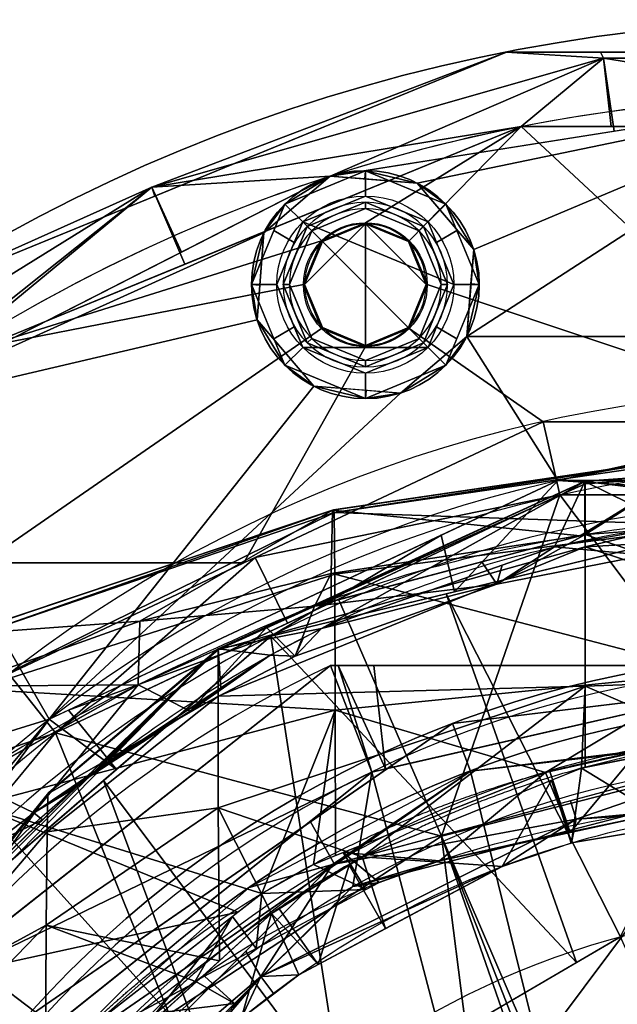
# Model space of a CAD drawing. Header units: millimetres. Extents: x -115 to 115, y -168 to 68.
# Tile 166 of 182: x -32 to -9, y 29 to 68. Entities that reach past the tile are written whole.
import ezdxf

# ---------------------------------------------------------------- set-up
doc = ezdxf.new("R2010")
doc.units = ezdxf.units.MM
doc.layers.add('100', color=7, linetype='Continuous', true_color=0xffffff)

msp = doc.modelspace()

# ---------------------------------------------------------------- linework, layer by layer
at = {"layer": '100', "color": 163, "linetype": 'Continuous'}
msp.add_line((-20.069, 42.5, 51.206), (-20.069, 42.5, 65.794), dxfattribs=at)
at = {"layer": '100', "color": 163, "linetype": 'Continuous', "extrusion": (0, 0, -1)}
for centre, radius in [((18.696, 57.539, -102), 4.5), ((18.696, 57.539, -97), 3.25), ((18.696, 57.539, -89), 3.25), ((18.696, 57.539, -97), 3), ((18.696, 57.539, -89), 3), ((18.696, 57.539, -81), 2.4), ((0, 0, 52), 43), ((0, 0, 63), 41), ((0, 0, 50), 40)]:
    msp.add_circle(centre, radius, dxfattribs=at)
at = {"layer": '100', "color": 163, "linetype": 'Continuous'}
for centre, radius in [((-18.696, 57.539, 97), 4.5), ((-18.696, 57.539, 103), 3.5), ((-18.696, 57.539, 81), 2.446), ((-18.696, 57.539, 81.046), 2.446), ((0, 0, -61), 43), ((0, 0, -50), 41)]:
    msp.add_circle(centre, radius, dxfattribs=at)
at = {"layer": '100', "color": 163, "linetype": 'Continuous', "extrusion": (0, 0, -1)}
for centre, radius, start, end in [((0, 0, -94), 68, 283.06797, 256.93203), ((0, 0, -81), 65, 283.06797, 256.93203), ((0, 0, -97), 51.024, 286.7388, 253.2612), ((0, 0, -80.215), 50.45, 286.0923, 253.9077), ((0, 0, -50), 38.845, 209.0115, 150.9893), ((0, 0, -100), 32.941, 283.1966, 256.8034)]:
    msp.add_arc(centre, radius, start, end, dxfattribs=at)
at = {"layer": '100', "color": 163, "linetype": 'Continuous'}
for centre, radius, start, end in [((0, 0, 84), 68, 283.06797, 256.93203), ((0, 0, 97), 65, 72, 108), ((0, 0, 97), 65, 108, 144.00001), ((0, 0, 81), 53.418, 285.9698, 254.0302), ((0, 0, 97.321), 49.087, 286.8231, 253.1769), ((0, 0, 65.794), 47, 115.2768, 244.7232), ((0, 0, 51.206), 47, 115.2768, 244.7232), ((0, 0, 50), 42.5, 90, 270), ((0, 0, 67), 42.5, 90, 270)]:
    msp.add_arc(centre, radius, start, end, dxfattribs=at)
for points, knots in [([(0.875, 48.447, 3.458), (-2.715, 48.515, 3.428), (-6.302, 48.259, 3.367), (-13.467, 47.122, 2.954), (-16.938, 46.24, 2.643), (-21.947, 44.395, 2.022), (-23.574, 43.662, 1.791), (-26.818, 42.158, 1.343), (-28.432, 41.38, 1.033), (-33.038, 38.923, -0.287), (-35.869, 37.089, -1.625), (-39.042, 34.863, -3.899), (-39.69, 34.457, -4.374), (-40.842, 33.594, -5.429), (-41.343, 33.12, -5.998), (-42.858, 31.722, -7.711), (-43.82, 30.777, -8.897), (-46.647, 27.9, -12.456), (-48.079, 25.637, -14.854), (-50.63, 20.923, -19.584), (-51.653, 18.383, -21.857), (-52.798, 13.914, -24.683), (-53.114, 12.351, -25.51), (-53.6, 9.09, -26.862), (-53.739, 7.361, -27.374), (-54.053, 2.058, -28.45), (-54.063, -1.643, -28.478), (-53.766, -6.916, -27.486), (-53.646, -8.64, -27.011), (-53.173, -11.984, -25.686), (-52.872, -13.563, -24.882), (-51.781, -18.057, -22.128), (-50.742, -20.683, -19.806), (-48.823, -24.268, -16.23), (-48.16, -25.443, -15.024), (-47.019, -27.107, -13.22), (-46.599, -27.629, -12.614), (-45.807, -28.719, -11.413), (-45.372, -29.244, -10.815), (-43.914, -30.652, -9.039), (-42.956, -31.591, -7.841), (-41.473, -33.023, -6.112), (-40.975, -33.503, -5.543), (-39.852, -34.392, -4.474), (-39.214, -34.801, -3.989), (-36.025, -36.998, -1.7), (-33.129, -38.88, -0.318), (-28.503, -41.339, 1.007), (-26.9, -42.117, 1.312), (-23.634, -43.64, 1.78), (-21.986, -44.378, 2.014), (-16.952, -46.236, 2.643), (-13.49, -47.112, 2.957), (-9.936, -47.681, 3.159)], [0, 0, 0, 0, 0.0625, 0.0625, 0.125, 0.125, 0.15625, 0.15625, 0.1875, 0.1875, 0.25, 0.25, 0.265625, 0.265625, 0.28125, 0.28125, 0.3125, 0.3125, 0.375, 0.375, 0.4375, 0.4375, 0.46875, 0.46875, 0.5, 0.5, 0.5625, 0.5625, 0.59375, 0.59375, 0.625, 0.625, 0.6875, 0.6875, 0.71875, 0.71875, 0.734375, 0.734375, 0.75, 0.75, 0.78125, 0.78125, 0.796875, 0.796875, 0.8125, 0.8125, 0.875, 0.875, 0.90625, 0.90625, 0.9375, 0.9375, 1, 1, 1, 1]), ([(-16.056, -45.781, -4.135), (-18.985, -44.746, -4.409), (-21.804, -43.37, -4.713), (-27.082, -40.118, -5.779), (-29.515, -38.31, -6.701), (-33.707, -34.498, -9.407), (-35.355, -32.578, -11.265), (-37.956, -28.88, -15.676), (-39.141, -26.935, -17.869), (-40.685, -23.91, -21.166), (-41.175, -22.899, -22.287), (-42.094, -20.65, -24.277), (-42.493, -19.47, -25.224), (-43.553, -15.721, -27.85), (-44.081, -12.967, -29.377), (-44.662, -8.519, -30.685), (-44.78, -6.953, -30.945), (-44.978, -3.835, -31.382), (-45.048, -2.259, -31.507), (-45.08, 0.894, -31.563), (-45.037, 2.477, -31.493), (-44.878, 5.598, -31.166), (-44.782, 7.136, -30.885), (-44.469, 10.192, -30.264), (-44.247, 11.684, -29.707), (-43.748, 14.512, -28.411), (-43.463, 15.857, -27.655), (-42.477, 19.728, -25.15), (-41.571, 22.073, -23.177), (-39.612, 26.079, -18.801), (-38.471, 28.055, -16.676), (-36.608, 30.816, -13.376), (-35.957, 31.736, -12.291), (-34.39, 33.654, -10.341), (-33.506, 34.6, -9.425), (-30.549, 37.456, -7.2), (-28.175, 39.334, -6.151), (-24.346, 41.825, -5.186), (-23.021, 42.621, -4.976), (-20.272, 44.069, -4.594), (-18.847, 44.715, -4.419), (-14.523, 46.404, -3.967), (-11.542, 47.219, -3.762), (-5.398, 48.27, -3.498), (-2.264, 48.49, -3.474), (0.83, 48.452, -3.443)], [0, 0, 0, 0, 0.0625, 0.0625, 0.125, 0.125, 0.1875, 0.1875, 0.25, 0.25, 0.28125, 0.28125, 0.3125, 0.3125, 0.375, 0.375, 0.40625, 0.40625, 0.4375, 0.4375, 0.46875, 0.46875, 0.5, 0.5, 0.53125, 0.53125, 0.5625, 0.5625, 0.625, 0.625, 0.6875, 0.6875, 0.71875, 0.71875, 0.75, 0.75, 0.8125, 0.8125, 0.84375, 0.84375, 0.875, 0.875, 0.9375, 0.9375, 1, 1, 1, 1]), ([(38.795, 1.315, 40.868), (38.795, -5.261, 40.868), (37.811, -10.395, 41.323), (35.697, -16.482, 42.323), (35.246, -17.681, 42.543), (34.049, -19.915, 43.058), (33.354, -20.985, 43.3), (31.161, -24.176, 43.83), (29.524, -26.242, 43.969), (25.98, -30.037, 43.924), (23.929, -31.699, 43.827), (19.583, -34.608, 43.719), (17.293, -35.84, 43.67), (12.469, -37.841, 43.574), (9.934, -38.602, 43.528), (4.838, -39.587, 43.461), (2.249, -39.82, 43.436), (-5.635, -39.775, 43.497), (-10.818, -38.799, 43.757), (-18.13, -36.022, 44.227), (-20.458, -34.888, 44.39), (-24.904, -32.211, 44.655), (-27.031, -30.63, 44.783), (-29.925, -28.006, 44.73), (-30.87, -27.115, 44.664), (-32.556, -25.147, 44.499), (-33.274, -24.047, 44.425), (-35.444, -20.763, 44.198), (-36.639, -18.44, 44.08), (-39.661, -11.265, 43.834), (-40.825, -6.046, 43.802), (-40.991, 1.735, 43.794), (-40.791, 4.37, 43.802), (-39.89, 9.523, 43.846), (-39.197, 12.028, 43.881), (-37.361, 16.904, 44.016), (-36.206, 19.286, 44.119), (-34.225, 22.653, 44.322), (-33.497, 23.73, 44.394), (-32.011, 25.863, 44.544), (-31.13, 26.836, 44.643), (-28.23, 29.584, 44.811), (-26.215, 31.296, 44.724), (-21.79, 34.18, 44.475), (-19.413, 35.423, 44.316), (-12.112, 38.464, 43.838), (-6.829, 39.599, 43.531), (3.681, 39.961, 43.402), (9.05, 39.1, 43.508), (16.412, 36.265, 43.65), (18.794, 35.057, 43.701), (23.273, 32.195, 43.809), (25.362, 30.591, 43.889), (29.06, 26.822, 43.982), (30.745, 24.709, 43.884), (33.019, 21.498, 43.396), (33.734, 20.413, 43.175), (35.017, 18.165, 42.654), (35.518, 16.954, 42.406), (36.859, 13.205, 41.775), (37.56, 10.633, 41.433), (38.291, 6.677, 41.093), (38.478, 5.351, 41.008), (38.73, 2.686, 40.896), (38.795, 1.315, 40.868), (38.795, -5.261, 40.868)], [-0.015625, -0.015625, 0, 0, 0.0625, 0.0625, 0.078125, 0.078125, 0.09375, 0.09375, 0.125, 0.125, 0.15625, 0.15625, 0.1875, 0.1875, 0.21875, 0.21875, 0.25, 0.25, 0.3125, 0.3125, 0.34375, 0.34375, 0.375, 0.375, 0.390625, 0.390625, 0.40625, 0.40625, 0.4375, 0.4375, 0.5, 0.5, 0.53125, 0.53125, 0.5625, 0.5625, 0.59375, 0.59375, 0.609375, 0.609375, 0.625, 0.625, 0.65625, 0.65625, 0.6875, 0.6875, 0.75, 0.75, 0.8125, 0.8125, 0.84375, 0.84375, 0.875, 0.875, 0.90625, 0.90625, 0.921875, 0.921875, 0.9375, 0.9375, 0.96875, 0.96875, 0.984375, 0.984375, 1, 1, 1.0625, 1.0625]), ([(-35.268, -17.64, -42.534), (-33.403, -21.121, -43.336), (-31.846, -23.235, -43.721), (-28.528, -27.38, -44.009), (-26.704, -29.363, -43.918), (-20.555, -34.342, -43.721), (-15.755, -36.859, -43.629), (-8.116, -39.039, -43.501), (-5.469, -39.504, -43.463), (-0.211, -39.89, -43.44), (2.428, -39.824, -43.464), (10.376, -38.916, -43.697), (15.479, -37.371, -44.059), (22.527, -33.735, -44.518), (24.754, -32.344, -44.66), (27.849, -29.893, -44.761), (28.838, -29.012, -44.764), (30.774, -27.184, -44.678), (31.695, -26.225, -44.586), (34.042, -23.086, -44.338), (35.374, -20.835, -44.202), (37.705, -16.107, -43.987), (38.657, -13.662, -43.919), (40.804, -6.148, -43.791), (41.274, -0.795, -43.781), (40.42, 6.977, -43.82), (39.877, 9.577, -43.844), (38.319, 14.588, -43.942), (37.316, 16.997, -44.019), (35.506, 20.481, -44.191), (34.863, 21.633, -44.256), (33.42, 23.832, -44.408), (32.711, 24.943, -44.476), (31.044, 26.94, -44.643), (30.093, 27.835, -44.718), (28.158, 29.599, -44.763), (27.156, 30.463, -44.744), (24.014, 32.846, -44.62), (21.771, 34.179, -44.47), (17.069, 36.483, -44.164), (14.606, 37.427, -43.997), (7.097, 39.555, -43.569), (1.773, 40.105, -43.424), (-8.563, 39.202, -43.486), (-13.711, 37.671, -43.592), (-20.603, 33.997, -43.743), (-22.822, 32.53, -43.791), (-26.853, 29.217, -43.924), (-28.6, 27.294, -44.006), (-31.856, 23.218, -43.717), (-33.405, 21.096, -43.331), (-35.216, 17.746, -42.558), (-35.671, 16.552, -42.335), (-36.517, 14.126, -41.935), (-36.898, 12.886, -41.752), (-38.564, 6.588, -40.955), (-39.088, 1.313, -40.737), (-38.384, -6.44, -41.05), (-37.912, -9.033, -41.267), (-36.927, -12.786, -41.738), (-36.552, -14.019, -41.918), (-35.709, -16.45, -42.317), (-35.268, -17.64, -42.534), (-33.403, -21.121, -43.336)], [-0.015625, -0.015625, 0, 0, 0.03125, 0.03125, 0.0625, 0.0625, 0.125, 0.125, 0.15625, 0.15625, 0.1875, 0.1875, 0.25, 0.25, 0.28125, 0.28125, 0.296875, 0.296875, 0.3125, 0.3125, 0.34375, 0.34375, 0.375, 0.375, 0.4375, 0.4375, 0.46875, 0.46875, 0.5, 0.5, 0.515625, 0.515625, 0.53125, 0.53125, 0.546875, 0.546875, 0.5625, 0.5625, 0.59375, 0.59375, 0.625, 0.625, 0.6875, 0.6875, 0.75, 0.75, 0.78125, 0.78125, 0.8125, 0.8125, 0.84375, 0.84375, 0.859375, 0.859375, 0.875, 0.875, 0.9375, 0.9375, 0.96875, 0.96875, 0.984375, 0.984375, 1, 1, 1.03125, 1.03125]), ([(32.357, -17.944, 47.231), (31.369, -19.727, 46.673), (30.414, -21.568, 46.351), (28.06, -25.002, 45.97), (26.659, -26.627, 45.9), (23.507, -29.388, 45.943), (21.803, -30.602, 45.999), (18.21, -32.793, 46.068), (16.325, -33.74, 46.099), (10.507, -36.079, 46.196), (6.335, -36.979, 46.283), (-1.989, -37.453, 46.301), (-6.226, -37.07, 46.115), (-14.358, -35.402, 45.61), (-18.392, -34.108, 45.386), (-23.929, -31.121, 45.305), (-25.691, -29.97, 45.311), (-28.818, -27.104, 45.314), (-30.062, -25.436, 45.306), (-33.297, -20.065, 45.351), (-34.997, -16.217, 45.471), (-37.403, -8.285, 45.584), (-38.072, -4.064, 45.6), (-38.056, 4.223, 45.599), (-37.392, 8.362, 45.584), (-34.934, 16.383, 45.469), (-33.228, 20.201, 45.349), (-29.947, 25.593, 45.305), (-28.679, 27.236, 45.313), (-25.591, 30.034, 45.31), (-23.802, 31.21, 45.306), (-18.276, 34.146, 45.389), (-14.225, 35.446, 45.615), (-6.086, 37.087, 46.122), (-1.91, 37.459, 46.304), (6.48, 36.961, 46.277), (10.573, 36.063, 46.196), (16.426, 33.693, 46.098), (18.287, 32.75, 46.067), (21.838, 30.577, 45.998), (23.545, 29.361, 45.941), (26.713, 26.573, 45.901), (28.062, 24.999, 45.971), (30.404, 21.583, 46.349), (31.372, 19.721, 46.674), (32.358, 17.944, 47.231)], [0, 0, 0, 0, 0.03125, 0.03125, 0.0625, 0.0625, 0.09375, 0.09375, 0.125, 0.125, 0.1875, 0.1875, 0.25, 0.25, 0.3125, 0.3125, 0.34375, 0.34375, 0.375, 0.375, 0.4375, 0.4375, 0.5, 0.5, 0.5625, 0.5625, 0.625, 0.625, 0.65625, 0.65625, 0.6875, 0.6875, 0.75, 0.75, 0.8125, 0.8125, 0.875, 0.875, 0.90625, 0.90625, 0.9375, 0.9375, 0.96875, 0.96875, 1, 1, 1, 1]), ([(-32.878, 16.972, -47), (-30.984, 20.64, -47.391), (-28.493, 24.039, -47.559), (-22.544, 29.693, -47.571), (-19.045, 32.036, -47.506), (-11.566, 35.421, -47.454), (-7.496, 36.495, -47.424), (0.671, 37.247, -47.401), (4.869, 36.937, -47.442), (12.841, 35.02, -47.673), (16.719, 33.39, -47.841), (23.646, 29.021, -48.112), (26.784, 26.197, -48.187), (31.758, 19.697, -47.932), (33.745, 15.992, -47.83), (36.399, 8.233, -47.741), (37.092, 4.085, -47.734), (37.09, -4.1, -47.734), (36.395, -8.25, -47.741), (33.742, -15.998, -47.83), (31.754, -19.704, -47.935), (26.784, -26.198, -48.189), (23.645, -29.022, -48.11), (16.704, -33.399, -47.841), (12.822, -35.027, -47.671), (4.845, -36.941, -47.442), (0.641, -37.247, -47.401), (-7.517, -36.49, -47.423), (-11.594, -35.411, -47.454), (-19.058, -32.028, -47.507), (-22.558, -29.682, -47.571), (-28.5, -24.03, -47.559), (-30.984, -20.64, -47.391), (-32.878, -16.973, -47)], [0, 0, 0, 0, 0.0625, 0.0625, 0.125, 0.125, 0.1875, 0.1875, 0.25, 0.25, 0.3125, 0.3125, 0.375, 0.375, 0.4375, 0.4375, 0.5, 0.5, 0.5625, 0.5625, 0.625, 0.625, 0.6875, 0.6875, 0.75, 0.75, 0.8125, 0.8125, 0.875, 0.875, 0.9375, 0.9375, 1, 1, 1, 1])]:
    msp.add_open_spline(points, degree=3, knots=knots, dxfattribs=at)
for points in [[(0, 42.5, 50), (-6.678, 42.5, 50), (-13.379, 42.5, 50.44), (-20.069, 42.5, 51.206)], [(-20.069, 42.5, 65.794), (-13.379, 42.5, 66.56), (-6.678, 42.5, 67), (0, 42.5, 67)]]:
    msp.add_open_spline(points, degree=3, dxfattribs=at)
for points in [[(-27.137, 61.391, 81.879), (-27.018, 61.035, 84), (-13.125, 66.721, 84)], [(-13.125, 66.721, 84), (-9.282, 66.476, 81.879), (-27.137, 61.391, 81.879)], [(-27.137, 61.391, 96.121), (-9.282, 66.476, 96.121), (-13.125, 66.721, 94)], [(-13.125, 66.721, 94), (-27.018, 61.035, 94), (-27.137, 61.391, 96.121)], [(-27.137, 61.391, 81.879), (-9.282, 66.476, 81.879), (-12.546, 63.778, 81)], [(-9.282, 66.476, 96.121), (-27.137, 61.391, 96.121), (-20.086, 61.819, 97)], [(-13.125, 66.721, 84), (-25.538, 61.641, 84), (-25.538, 61.641, 94), (-13.125, 66.721, 94)], [(-20.086, 61.819, 97), (-8.866, 63.596, 97), (-9.282, 66.476, 96.121)], [(-13.125, 66.721, 84), (-9.404, 66.721, 84), (-9.282, 66.476, 81.879)], [(-13.125, 66.721, 94), (0, 66.721, 94), (0, 66.721, 84), (-13.125, 66.721, 84)], [(-9.282, 66.476, 96.121), (-9.404, 66.721, 94), (-13.125, 66.721, 94)], [(-9.282, 66.476, 81.879), (-8.989, 63.778, 81), (-12.546, 63.778, 81)], [(-9.404, 66.721, 84), (9.404, 66.721, 84), (9.282, 66.476, 81.879), (-9.282, 66.476, 81.879)], [(-9.282, 66.476, 96.121), (9.282, 66.476, 96.121), (9.404, 66.721, 94), (-9.404, 66.721, 94)], [(-9.282, 66.476, 81.879), (9.282, 66.476, 81.879), (8.989, 63.778, 81), (-8.989, 63.778, 81)], [(9.282, 66.476, 96.121), (-9.282, 66.476, 96.121), (0, 65, 97)], [(-9.282, 66.476, 96.121), (-8.866, 63.596, 97), (0, 65, 97)], [(0, 65, 97), (-20.086, 61.819, 97), (-16.653, 61.548, 97)], [(-16.653, 61.548, 97), (-14.416, 58.929, 97), (0, 65, 97)], [(-14.686, 55.496, 97), (14.686, 55.496, 97), (14.416, 58.929, 97), (0, 65, 97)], [(0, 65, 97), (-14.416, 58.929, 97), (-14.686, 55.496, 97)], [(-33.821, 55.071, 81), (-12.546, 63.778, 81), (-18.696, 59.984, 81), (-20.425, 59.268, 81)], [(-12.546, 63.778, 81), (-25.826, 58.343, 81), (-27.137, 61.391, 81.879)], [(-16.966, 59.268, 81), (-18.696, 59.984, 81), (-12.546, 63.778, 81)], [(0, 52.128, 81), (-16.25, 57.539, 81), (-16.966, 59.268, 81), (-12.546, 63.778, 81)], [(-12.546, 63.778, 81), (0, 63.778, 81), (0, 52.128, 81)], [(-22.705, 59.582, 97), (-20.086, 61.819, 97), (-38.206, 52.586, 97)], [(-27.137, 61.391, 96.121), (-25.961, 58.825, 97), (-20.086, 61.819, 97)], [(-20.086, 61.819, 97), (-22.705, 59.582, 97), (-21.878, 60.721, 102)], [(-21.17, 60.014, 103), (-18.696, 61.039, 103), (-18.696, 62.039, 102), (-21.878, 60.721, 102)], [(-21.878, 60.721, 102), (-18.696, 62.039, 102), (-20.086, 61.819, 97)], [(-18.696, 62.039, 102), (-18.721, 61.711, 97), (-20.086, 61.819, 97)], [(-16.653, 61.548, 97), (-18.721, 61.711, 97), (-18.696, 62.039, 102)], [(-15.514, 60.721, 102), (-18.696, 62.039, 102), (-18.696, 61.039, 103), (-16.221, 60.014, 103)], [(-18.696, 62.039, 102), (-15.514, 60.721, 102), (-16.653, 61.548, 97)], [(-37.419, 56.779, 94), (-25.538, 61.641, 94), (-25.538, 61.641, 84), (-37.419, 56.779, 84)], [(-14.416, 58.929, 97), (-16.653, 61.548, 97), (-15.514, 60.721, 102)], [(-35.768, 54.274, 81), (-42.916, 51.609, 81.879), (-27.137, 61.391, 81.879)], [(-27.137, 61.391, 81.879), (-42.916, 51.609, 81.879), (-37.419, 56.779, 84)], [(-37.419, 56.779, 94), (-42.916, 51.609, 96.121), (-27.137, 61.391, 96.121)], [(-27.137, 61.391, 96.121), (-42.916, 51.609, 96.121), (-38.206, 52.586, 97)], [(-38.206, 52.586, 97), (-25.961, 58.825, 97), (-27.137, 61.391, 96.121)], [(-37.419, 56.779, 84), (-27.018, 61.035, 84), (-27.137, 61.391, 81.879)], [(-27.137, 61.391, 96.121), (-27.018, 61.035, 94), (-37.419, 56.779, 94)], [(-27.137, 61.391, 81.879), (-25.826, 58.343, 81), (-35.768, 54.274, 81)], [(-15.196, 57.539, 103), (-16.221, 60.014, 103), (-18.696, 61.039, 103), (-21.17, 60.014, 103)], [(-23.196, 57.539, 102), (-21.878, 60.721, 102), (-22.705, 59.582, 97)], [(-21.878, 60.721, 102), (-22.312, 59.673, 102), (-21.508, 59.198, 103), (-21.17, 60.014, 103)], [(-20.817, 59.66, 89), (-18.696, 60.539, 89), (-18.696, 60.789, 89), (-20.994, 59.837, 89)], [(-20.994, 59.837, 89), (-18.696, 60.789, 89), (-18.696, 60.789, 97), (-20.994, 59.837, 97)], [(-20.994, 59.837, 97), (-18.696, 60.789, 97), (-18.696, 60.539, 97), (-20.817, 59.66, 97)], [(-16.397, 59.837, 89), (-18.696, 60.789, 89), (-18.696, 60.539, 89), (-16.574, 59.66, 89)], [(-16.397, 59.837, 97), (-18.696, 60.789, 97), (-18.696, 60.789, 89), (-16.397, 59.837, 89)], [(-16.574, 59.66, 97), (-18.696, 60.539, 97), (-18.696, 60.789, 97), (-16.397, 59.837, 97)], [(-16.221, 60.014, 103), (-15.883, 59.198, 103), (-15.079, 59.673, 102), (-15.514, 60.721, 102)], [(-15.514, 60.721, 102), (-14.196, 57.539, 102), (-14.416, 58.929, 97)], [(-20.817, 59.66, 97), (-18.696, 60.539, 97), (-18.696, 60.539, 89), (-20.817, 59.66, 89)], [(-16.574, 59.66, 89), (-18.696, 60.539, 89), (-18.696, 60.539, 97), (-16.574, 59.66, 97)], [(-16.221, 55.064, 103), (-21.17, 60.014, 103), (-22.196, 57.539, 103), (-21.17, 55.064, 103)], [(-21.17, 60.014, 103), (-16.221, 55.064, 103), (-15.196, 57.539, 103)], [(-18.696, 59.939, 81), (-18.696, 55.139, 81), (-20.393, 55.842, 81), (-21.096, 57.539, 81)], [(-21.096, 57.539, 81), (-20.393, 59.236, 81), (-18.696, 59.939, 81)], [(-18.696, 59.984, 81.046), (-20.425, 59.268, 81.046), (-20.425, 59.268, 81), (-18.696, 59.984, 81)], [(-18.696, 59.939, 81), (-20.393, 59.236, 81), (-20.425, 59.268, 81.046), (-18.696, 59.984, 81.046)], [(-18.696, 59.984, 81), (-17.303, 59.408, 81), (-17.303, 59.408, 81.046), (-18.696, 59.984, 81.046)], [(-18.696, 59.984, 81.046), (-16.966, 59.268, 81.046), (-16.998, 59.236, 81), (-18.696, 59.939, 81)], [(-18.696, 59.939, 81), (-16.998, 59.236, 81), (-16.296, 57.539, 81)], [(-16.296, 57.539, 81), (-16.998, 55.842, 81), (-18.696, 55.139, 81), (-18.696, 59.939, 81)], [(-38.206, 52.586, 97), (-22.975, 56.148, 97), (-22.705, 59.582, 97)], [(-22.196, 57.539, 103), (-21.508, 59.198, 103), (-22.312, 59.673, 102), (-23.196, 57.539, 102)], [(-22.705, 59.582, 97), (-22.868, 57.513, 97), (-23.196, 57.539, 102)], [(-20.994, 59.837, 89), (-21.946, 57.539, 89), (-21.696, 57.539, 89), (-20.817, 59.66, 89)], [(-20.994, 59.837, 97), (-21.946, 57.539, 97), (-21.946, 57.539, 89), (-20.994, 59.837, 89)], [(-20.817, 59.66, 97), (-21.696, 57.539, 97), (-21.946, 57.539, 97), (-20.994, 59.837, 97)], [(-20.817, 59.66, 89), (-21.696, 57.539, 89), (-21.696, 57.539, 97), (-20.817, 59.66, 97)], [(-16.574, 59.66, 89), (-15.696, 57.539, 89), (-15.446, 57.539, 89), (-16.397, 59.837, 89)], [(-16.397, 59.837, 97), (-15.446, 57.539, 97), (-15.696, 57.539, 97), (-16.574, 59.66, 97)], [(-16.574, 59.66, 97), (-15.696, 57.539, 97), (-15.696, 57.539, 89), (-16.574, 59.66, 89)], [(-16.397, 59.837, 89), (-15.446, 57.539, 89), (-15.446, 57.539, 97), (-16.397, 59.837, 97)], [(-14.196, 57.539, 102), (-15.079, 59.673, 102), (-15.883, 59.198, 103), (-15.196, 57.539, 103)], [(-20.425, 59.268, 81), (-21.141, 57.539, 81), (-33.821, 55.071, 81)], [(-20.393, 59.236, 81), (-20.624, 58.677, 81), (-20.661, 58.698, 81.046), (-20.425, 59.268, 81.046)], [(-20.425, 59.268, 81.046), (-20.564, 58.931, 81.046), (-20.564, 58.931, 81), (-20.425, 59.268, 81)], [(-17.303, 59.408, 81.046), (-17.303, 59.408, 81), (-16.966, 59.268, 81)], [(-16.966, 59.268, 81), (-16.966, 59.268, 81.046), (-17.303, 59.408, 81.046)], [(-16.966, 59.268, 81.046), (-16.73, 58.698, 81.046), (-16.767, 58.677, 81), (-16.998, 59.236, 81)], [(-16.966, 59.268, 81), (-16.25, 57.539, 81), (-16.25, 57.539, 81.046), (-16.966, 59.268, 81.046)], [(-21.141, 57.539, 81), (-20.564, 58.931, 81), (-20.564, 58.931, 81.046), (-21.141, 57.539, 81.046)], [(-14.196, 57.539, 102), (-14.523, 57.565, 97), (-14.416, 58.929, 97)], [(-21.141, 57.539, 81.046), (-20.661, 58.698, 81.046), (-20.624, 58.677, 81), (-21.096, 57.539, 81)], [(-16.296, 57.539, 81), (-16.767, 58.677, 81), (-16.73, 58.698, 81.046), (-16.25, 57.539, 81.046)], [(-33.821, 46.55, 81), (-33.821, 55.071, 81), (-21.141, 57.539, 81), (-20.425, 55.81, 81)], [(-23.196, 57.539, 102), (-22.312, 55.405, 102), (-21.508, 55.879, 103), (-22.196, 57.539, 103)], [(-23.196, 57.539, 102), (-22.868, 57.513, 97), (-22.975, 56.148, 97)], [(-21.878, 54.357, 102), (-23.196, 57.539, 102), (-22.975, 56.148, 97)], [(-20.817, 55.418, 89), (-21.696, 57.539, 89), (-21.946, 57.539, 89), (-20.994, 55.241, 89)], [(-20.994, 55.241, 89), (-21.946, 57.539, 89), (-21.946, 57.539, 97), (-20.994, 55.241, 97)], [(-20.994, 55.241, 97), (-21.946, 57.539, 97), (-21.696, 57.539, 97), (-20.817, 55.418, 97)], [(-20.817, 55.418, 97), (-21.696, 57.539, 97), (-21.696, 57.539, 89), (-20.817, 55.418, 89)], [(-20.425, 55.81, 81), (-21.141, 57.539, 81), (-21.141, 57.539, 81.046), (-20.425, 55.81, 81.046)], [(-20.425, 55.81, 81.046), (-21.141, 57.539, 81.046), (-21.096, 57.539, 81), (-20.393, 55.842, 81)], [(-16.998, 55.842, 81), (-16.296, 57.539, 81), (-16.25, 57.539, 81.046), (-16.966, 55.81, 81.046)], [(0, 52.128, 81), (-11.669, 52.128, 81), (-16.966, 55.81, 81), (-16.25, 57.539, 81)], [(-16.25, 57.539, 81), (-16.827, 56.147, 81), (-16.827, 56.147, 81.046), (-16.25, 57.539, 81.046)], [(-16.397, 55.241, 89), (-15.446, 57.539, 89), (-15.696, 57.539, 89), (-16.574, 55.418, 89)], [(-15.446, 57.539, 97), (-16.397, 55.241, 97), (-16.574, 55.418, 97), (-15.696, 57.539, 97)], [(-16.574, 55.418, 89), (-15.696, 57.539, 89), (-15.696, 57.539, 97), (-16.574, 55.418, 97)], [(-16.397, 55.241, 97), (-15.446, 57.539, 97), (-15.446, 57.539, 89), (-16.397, 55.241, 89)], [(-15.196, 57.539, 103), (-15.883, 55.879, 103), (-15.079, 55.405, 102), (-14.196, 57.539, 102)], [(-14.196, 57.539, 102), (-15.514, 54.357, 102), (-14.686, 55.496, 97)], [(-14.686, 55.496, 97), (-14.523, 57.565, 97), (-14.196, 57.539, 102)], [(-31.186, 40.385, 97), (-20.738, 53.529, 97), (-22.975, 56.148, 97), (-38.206, 52.586, 97)], [(-22.975, 56.148, 97), (-20.738, 53.529, 97), (-21.878, 54.357, 102)], [(-16.966, 55.81, 81.046), (-16.827, 56.147, 81.046), (-16.827, 56.147, 81), (-16.966, 55.81, 81)], [(-20.425, 55.81, 81), (-18.696, 55.093, 81), (-23.504, 46.55, 81), (-33.821, 46.55, 81)], [(-18.696, 55.093, 81), (-16.966, 55.81, 81), (-11.669, 52.128, 81), (-23.504, 46.55, 81)], [(-21.17, 55.064, 103), (-21.508, 55.879, 103), (-22.312, 55.405, 102), (-21.878, 54.357, 102)], [(-20.393, 55.842, 81), (-18.696, 55.139, 81), (-18.696, 55.093, 81.046), (-20.425, 55.81, 81.046)], [(-20.425, 55.81, 81.046), (-20.088, 55.67, 81.046), (-20.088, 55.67, 81), (-20.425, 55.81, 81)], [(-18.696, 55.093, 81), (-20.088, 55.67, 81), (-20.088, 55.67, 81.046), (-18.696, 55.093, 81.046)], [(-16.966, 55.81, 81.046), (-18.696, 55.093, 81.046), (-18.696, 55.139, 81), (-16.998, 55.842, 81)], [(-18.696, 55.093, 81.046), (-16.966, 55.81, 81.046), (-16.966, 55.81, 81), (-18.696, 55.093, 81)], [(-15.514, 54.357, 102), (-15.079, 55.405, 102), (-15.883, 55.879, 103), (-16.221, 55.064, 103)], [(-14.686, 55.496, 97), (-17.305, 53.259, 97), (-31.186, 40.385, 97), (-11.095, 49.804, 97)], [(-20.994, 55.241, 89), (-18.696, 54.289, 89), (-18.696, 54.539, 89), (-20.817, 55.418, 89)], [(-20.817, 55.418, 97), (-18.696, 54.539, 97), (-18.696, 54.289, 97), (-20.994, 55.241, 97)], [(-20.994, 55.241, 97), (-18.696, 54.289, 97), (-18.696, 54.289, 89), (-20.994, 55.241, 89)], [(-20.817, 55.418, 89), (-18.696, 54.539, 89), (-18.696, 54.539, 97), (-20.817, 55.418, 97)], [(-16.574, 55.418, 89), (-18.696, 54.539, 89), (-18.696, 54.289, 89), (-16.397, 55.241, 89)], [(-16.397, 55.241, 97), (-18.696, 54.289, 97), (-18.696, 54.539, 97), (-16.574, 55.418, 97)], [(-16.574, 55.418, 97), (-18.696, 54.539, 97), (-18.696, 54.539, 89), (-16.574, 55.418, 89)], [(-16.397, 55.241, 89), (-18.696, 54.289, 89), (-18.696, 54.289, 97), (-16.397, 55.241, 97)], [(-17.305, 53.259, 97), (-14.686, 55.496, 97), (-15.514, 54.357, 102)], [(-11.095, 49.804, 97), (14.686, 55.496, 97), (-14.686, 55.496, 97)], [(17.305, 53.259, 97), (14.686, 55.496, 97), (-11.095, 49.804, 97), (11.095, 49.804, 97)], [(-21.878, 54.357, 102), (-18.696, 53.039, 102), (-18.696, 54.039, 103), (-21.17, 55.064, 103)], [(-21.17, 55.064, 103), (-18.696, 54.039, 103), (-16.221, 55.064, 103)], [(-16.221, 55.064, 103), (-18.696, 54.039, 103), (-18.696, 53.039, 102), (-15.514, 54.357, 102)], [(-18.696, 53.039, 102), (-21.878, 54.357, 102), (-20.738, 53.529, 97)], [(-15.514, 54.357, 102), (-18.696, 53.039, 102), (-17.305, 53.259, 97)], [(-31.186, 40.385, 97), (-17.305, 53.259, 97), (-20.738, 53.529, 97)], [(-20.738, 53.529, 97), (-18.67, 53.367, 97), (-18.696, 53.039, 102)], [(-18.696, 53.039, 102), (-18.67, 53.367, 97), (-17.305, 53.259, 97)], [(-38.206, 52.586, 97), (-46.301, 39.202, 97), (-44.501, 36.265, 97), (-31.186, 40.385, 97)], [(-23.046, 46.765, 81), (-11.669, 52.128, 81), (-11.013, 49.234, 80.215)], [(-11.669, 52.128, 81), (-8.114, 52.128, 81), (-7.663, 49.234, 80.215), (-11.013, 49.234, 80.215)], [(-4.988, 50.852, 19.273), (-4.981, 50.841, 10.824), (-20, 48.637, 11.134)], [(-20, 48.637, 11.134), (-19.961, 48.647, 19.24), (-4.988, 50.852, 19.273)], [(-20, 48.637, 11.134), (-4.981, 50.841, 10.824), (-10.214, 47.617, 3.135)], [(-4.988, 50.852, 19.273), (-19.961, 48.647, 19.24), (-19.93, 48.546, 27.39)], [(-19.93, 48.546, 27.39), (-4.994, 50.728, 27.76), (-4.988, 50.852, 19.273)], [(-4.999, 48.024, 35.779), (-4.994, 50.728, 27.76), (-19.93, 48.546, 27.39)], [(-4.981, 50.841, 10.824), (-10.016, 47.669, 3.153), (-10.214, 47.617, 3.135)], [(4.984, 50.852, -19.273), (-10.014, 49.776, -19.253), (-10.024, 49.768, -11.016)], [(-10.024, 49.768, -11.016), (4.977, 50.841, -10.824), (4.984, 50.852, -19.273)], [(0.83, 48.452, -3.443), (4.977, 50.841, -10.824), (-10.024, 49.768, -11.016)], [(-4.981, 50.841, 10.824), (-4.965, 48.03, 3.295), (-10.016, 47.669, 3.153)], [(-10.009, 49.68, -27.525), (-10.014, 49.776, -19.253), (4.984, 50.852, -19.273)], [(4.984, 50.852, -19.273), (4.99, 50.729, -27.76), (-10.009, 49.68, -27.525)], [(-10.007, 47.189, -35.392), (-10.009, 49.68, -27.525), (4.99, 50.729, -27.76)], [(4.99, 50.729, -27.76), (4.995, 48.024, -35.779), (-10.007, 47.189, -35.392)], [(-10.014, 49.776, -19.253), (-24.516, 43.153, -19.182), (-24.518, 43.154, -11.728)], [(-24.518, 43.154, -11.728), (-10.024, 49.768, -11.016), (-10.014, 49.776, -19.253)], [(-10.024, 49.768, -11.016), (-24.518, 43.154, -11.728), (-20.424, 43.963, -4.621)], [(-24.514, 43.121, -26.682), (-24.516, 43.153, -19.182), (-10.014, 49.776, -19.253)], [(-10.014, 49.776, -19.253), (-10.009, 49.68, -27.525), (-24.514, 43.121, -26.682)], [(-20.424, 43.963, -4.621), (-11.219, 47.19, -3.77), (-10.024, 49.768, -11.016)], [(-11.095, 49.804, 97), (-15.703, 47.643, 97), (-15.176, 45.416, 97.321)], [(-11.095, 49.804, 97), (-15.176, 45.416, 97.321), (0, 49.087, 97.321)], [(-11.219, 47.19, -3.77), (-10.027, 47.405, -3.716), (-10.024, 49.768, -11.016)], [(0, 49.087, 97.321), (0, 49.804, 97), (-11.095, 49.804, 97)], [(-10.024, 49.768, -11.016), (-10.027, 47.405, -3.716), (-6.516, 48.037, -3.557)], [(-10.024, 49.768, -11.016), (-6.516, 48.037, -3.557), (0.83, 48.452, -3.443)], [(-24.514, 43.121, -26.682), (-10.009, 49.68, -27.525), (-10.007, 47.189, -35.392)], [(-11.013, 49.234, 80.215), (-21.767, 44.169, 80.215), (-23.046, 46.765, 81)], [(-15.688, 35.765, 74.637), (-19.755, 45.117, 80.215), (-11.013, 49.234, 80.215)], [(-11.013, 49.234, 80.215), (-3.225, 38.921, 74.637), (-15.688, 35.765, 74.637)], [(0, 49.087, 97.321), (-15.507, 45.336, 97.321), (-8.617, 31.794, 100)], [(-11.013, 49.234, 80.215), (-4.166, 49.234, 80.215), (-3.225, 38.921, 74.637)], [(-20, 48.637, 11.134), (-34.582, 43.743, 10.582), (-34.381, 43.816, 18.238)], [(-27.606, 44.252, 4.058), (-34.582, 43.743, 10.582), (-20, 48.637, 11.134)], [(-19.961, 48.647, 19.24), (-34.381, 43.816, 18.238), (-34.226, 43.652, 25.855)], [(-34.381, 43.816, 18.238), (-19.961, 48.647, 19.24), (-20, 48.637, 11.134)], [(-34.226, 43.652, 25.855), (-19.93, 48.546, 27.39), (-19.961, 48.647, 19.24)], [(-20, 48.637, 11.134), (-20.044, 46.139, 3.577), (-27.606, 44.252, 4.058)], [(-10.214, 47.617, 3.135), (-20.044, 46.139, 3.577), (-20, 48.637, 11.134)], [(-19.93, 48.546, 27.39), (-34.226, 43.652, 25.855), (-34.115, 41.571, 33.119)], [(-34.115, 41.571, 33.119), (-19.906, 46.111, 35.156), (-19.93, 48.546, 27.39)], [(-19.93, 48.546, 27.39), (-19.906, 46.111, 35.156), (-4.999, 48.024, 35.779)], [(-5.003, 42.225, 41.975), (-4.999, 48.024, 35.779), (-19.906, 46.111, 35.156)], [(-7.647, 46.854, -0.148), (-7.571, 47.847, -3.605), (-11.219, 47.19, -3.77)], [(-10.007, 47.189, -35.392), (4.995, 48.024, -35.779), (4.999, 42.226, -41.975)], [(-15.703, 47.643, 97), (-30.429, 40.74, 97), (-22.435, 43.66, 97.321)], [(-22.435, 43.66, 97.321), (-15.176, 45.416, 97.321), (-15.703, 47.643, 97)], [(-20.048, 45.024, 2.236), (-20.044, 46.139, 3.577), (-10.214, 47.617, 3.135)], [(-13.505, 45.711, -0.463), (-14.096, 46.593, 2.78), (-10.016, 47.669, 3.153)], [(-10.016, 47.669, 3.153), (-7.647, 46.854, -0.148), (-13.505, 45.711, -0.463)], [(-10.016, 47.669, 3.153), (-7.993, 47.814, 3.21), (-7.647, 46.854, -0.148)], [(-10.007, 47.189, -35.392), (-24.513, 41.287, -33.951), (-24.514, 43.121, -26.682)], [(-24.513, 41.287, -33.951), (-10.007, 47.189, -35.392), (-10.008, 41.684, -41.605)], [(-11.219, 47.19, -3.77), (-13.505, 45.711, -0.463), (-7.647, 46.854, -0.148)], [(-11.219, 47.19, -3.77), (-13.295, 46.462, -3.962), (-13.505, 45.711, -0.463)], [(4.999, 42.226, -41.975), (-10.008, 41.684, -41.605), (-10.007, 47.189, -35.392)], [(-30.939, 39.85, 80.215), (-32.779, 42.178, 81), (-23.046, 46.765, 81)], [(-23.046, 46.765, 81), (-21.767, 44.169, 80.215), (-30.939, 39.85, 80.215)], [(-33.821, 46.55, 81), (-23.504, 46.55, 81), (-32.779, 42.178, 81)], [(-20.708, 44.849, 2.175), (-14.096, 46.593, 2.78), (-13.505, 45.711, -0.463)], [(-13.505, 45.711, -0.463), (-13.295, 46.462, -3.962), (-20.424, 43.963, -4.621)], [(-19.89, 40.745, 41.335), (-19.906, 46.111, 35.156), (-34.115, 41.571, 33.119)], [(-27.606, 44.252, 4.058), (-20.044, 46.139, 3.577), (-20.708, 44.849, 2.175)], [(-20.044, 46.139, 3.577), (-20.048, 45.024, 2.236), (-20.708, 44.849, 2.175)], [(-19.906, 46.111, 35.156), (-19.89, 40.745, 41.335), (-5.003, 42.225, 41.975)], [(-20.424, 43.963, -4.621), (-21.471, 42.875, -1.236), (-13.505, 45.711, -0.463)], [(-13.505, 45.711, -0.463), (-21.471, 42.875, -1.236), (-20.708, 44.849, 2.175)], [(-30.939, 39.85, 80.215), (-19.755, 45.117, 80.215), (-15.688, 35.765, 74.637)], [(-10.351, 30.78, 100), (-15.507, 45.336, 97.321), (-22.435, 43.66, 97.321)], [(-15.507, 45.336, 97.321), (-10.351, 30.78, 100), (-8.617, 31.794, 100)], [(-20.708, 44.849, 2.175), (-27.678, 41.734, 1.154), (-27.606, 44.252, 4.058)], [(-21.471, 42.875, -1.236), (-22.607, 44, 1.897), (-20.708, 44.849, 2.175)], [(-34.817, 41.689, 3.264), (-27.606, 44.252, 4.058), (-27.678, 41.734, 1.154)], [(-27.606, 44.252, 4.058), (-34.817, 41.689, 3.264), (-34.582, 43.743, 10.582)], [(-25.615, 40.7, -1.806), (-27.678, 41.734, 1.154), (-22.607, 44, 1.897)], [(-22.607, 44, 1.897), (-21.471, 42.875, -1.236), (-25.615, 40.7, -1.806)], [(-22.451, 42.91, -4.9), (-20.424, 43.963, -4.621), (-24.518, 43.154, -11.728)], [(-20.424, 43.963, -4.621), (-21.151, 43.585, -4.721), (-21.471, 42.875, -1.236)], [(-30.429, 40.74, 97), (-28.529, 38.401, 97.321), (-22.435, 43.66, 97.321)], [(-22.435, 43.66, 97.321), (-29.044, 37.956, 97.321), (-19.61, 25.363, 100)], [(-21.471, 42.875, -1.236), (-21.151, 43.585, -4.721), (-22.451, 42.91, -4.9)], [(-19.61, 25.363, 100), (-10.351, 30.78, 100), (-22.435, 43.66, 97.321)], [(-24.518, 43.154, -11.728), (-36.244, 31.165, -13.011), (-35.542, 32.235, -11.792)], [(-36.244, 31.165, -13.011), (-24.518, 43.154, -11.728), (-31.203, 37.483, -19.123)], [(-24.518, 43.154, -11.728), (-35.542, 32.235, -11.792), (-34.612, 33.361, -10.644)], [(-34.612, 33.361, -10.644), (-30.101, 37.713, -7.178), (-24.518, 43.154, -11.728)], [(-24.516, 43.153, -19.182), (-24.514, 43.121, -26.682), (-31.24, 37.441, -25.964)], [(-31.24, 37.441, -25.964), (-31.203, 37.483, -19.123), (-24.516, 43.153, -19.182)], [(-24.518, 43.154, -11.728), (-24.516, 43.153, -19.182), (-31.203, 37.483, -19.123)], [(-30.101, 37.713, -7.178), (-29.208, 38.433, -6.747), (-24.518, 43.154, -11.728)], [(-29.208, 38.433, -6.747), (-24.409, 41.612, -5.435), (-24.518, 43.154, -11.728)], [(-24.518, 43.154, -11.728), (-24.409, 41.612, -5.435), (-22.451, 42.91, -4.9)], [(-31.24, 37.441, -25.964), (-24.514, 43.121, -26.682), (-24.513, 41.287, -33.951)], [(-25.615, 40.7, -1.806), (-21.471, 42.875, -1.236), (-22.451, 42.91, -4.9)], [(-22.451, 42.91, -4.9), (-24.876, 41.303, -5.563), (-25.615, 40.7, -1.806)], [(-20.069, 42.5, 65.794), (-20.069, 42.5, 51.206), (-36.611, 29.472, 51.206), (-36.611, 29.472, 65.794)], [(-18.44, 38.291, 67), (-20.069, 42.5, 65.794), (-36.486, 29.571, 65.794)], [(-36.486, 29.571, 51.206), (-20.069, 42.5, 51.206), (-18.44, 38.291, 50)], [(-19.769, 42.5, 65.827), (-20.069, 42.5, 65.794), (-18.44, 38.291, 67)], [(-18.44, 38.291, 50), (-20.069, 42.5, 51.206), (-19.769, 42.5, 51.173)], [(-18.359, 42.5, 51.017), (-20.069, 42.5, 51.206), (-20.069, 42.5, 65.794), (-18.359, 42.5, 65.983)], [(-18.44, 38.291, 67), (-17.895, 38.416, 67), (-19.769, 42.5, 65.827)], [(-18.359, 42.5, 65.983), (-19.769, 42.5, 65.827), (-17.895, 38.416, 67)], [(-19.769, 42.5, 51.173), (-17.895, 38.416, 50), (-18.44, 38.291, 50)], [(-17.895, 38.416, 50), (-19.769, 42.5, 51.173), (-18.359, 42.5, 51.017)], [(-18.44, 38.291, 50), (0, 42.5, 50), (0.403, 38.843, 50), (-19.19, 33.774, 50)], [(-12.213, 14.555, 67), (0, 19, 67), (0, 42.5, 67), (-18.44, 38.291, 67)], [(-17.895, 38.416, 67), (0, 42.5, 67), (-18.359, 42.5, 65.983)], [(-18.359, 42.5, 51.017), (0, 42.5, 50), (-17.895, 38.416, 50)], [(0, 42.5, 50), (-18.359, 42.5, 51.017), (-18.359, 42.5, 65.983), (0, 42.5, 67)], [(5.183, 42.686, -52), (5.183, 42.686, -61), (-15.248, 40.206, -61), (-15.248, 40.206, -52)], [(-36.188, 38.047, 81), (-32.779, 42.178, 81), (-30.939, 39.85, 80.215)], [(-5.003, 42.225, 41.975), (-19.89, 40.745, 41.335), (-11.577, 38.281, 43.825)], [(-11.577, 38.281, 43.825), (-7.944, 39.098, 43.645), (-5.003, 42.225, 41.975)], [(-4.886, 39.494, -43.467), (-10.008, 41.684, -41.605), (4.999, 42.226, -41.975)], [(-27.678, 41.734, 1.154), (-35.015, 37.594, -1.398), (-34.817, 41.689, 3.264)], [(-31.791, 36.691, -3.731), (-34.4, 37.941, -1.184), (-27.678, 41.734, 1.154)], [(-27.678, 41.734, 1.154), (-25.615, 40.7, -1.806), (-31.791, 36.691, -3.731)], [(-10.008, 41.684, -41.605), (-24.512, 36.878, -40.06), (-24.513, 41.287, -33.951)], [(-18.821, 34.942, -43.704), (-24.512, 36.878, -40.06), (-10.008, 41.684, -41.605)], [(-10.008, 41.684, -41.605), (-10.158, 38.453, -43.535), (-18.821, 34.942, -43.704)], [(-10.008, 41.684, -41.605), (-10.007, 38.482, -43.533), (-10.158, 38.453, -43.535)], [(-4.886, 39.494, -43.467), (-10.007, 38.482, -43.533), (-10.008, 41.684, -41.605)], [(-34.115, 41.571, 33.119), (-34.04, 36.991, 39.128), (-19.89, 40.745, 41.335)], [(-24.513, 41.287, -33.951), (-31.273, 35.938, -32.636), (-31.24, 37.441, -25.964)], [(-31.273, 35.938, -32.636), (-24.513, 41.287, -33.951), (-24.512, 36.878, -40.06)], [(-25.615, 40.7, -1.806), (-24.876, 41.303, -5.563), (-29.208, 38.433, -6.747)], [(-14.539, 38.336, -50), (-6.983, 39.253, -50), (-7.324, 41.168, -52), (-15.248, 40.206, -52)], [(-15.248, 40.206, -61), (-7.324, 41.168, -61), (-6.983, 39.253, -63), (-14.539, 38.336, -63)], [(-19.89, 40.745, 41.335), (-34.04, 36.991, 39.128), (-22.791, 33.496, 44.529)], [(-29.208, 38.433, -6.747), (-31.791, 36.691, -3.731), (-25.615, 40.7, -1.806)], [(-28.529, 38.401, 97.321), (-30.429, 40.74, 97), (-31.186, 40.385, 97)], [(-22.791, 33.496, 44.529), (-20.751, 34.651, 44.402), (-19.89, 40.745, 41.335)], [(-20.751, 34.651, 44.402), (-19.871, 34.999, 44.347), (-19.89, 40.745, 41.335)], [(-19.89, 40.745, 41.335), (-19.871, 34.999, 44.347), (-11.577, 38.281, 43.825)], [(4.942, -40.701, -63), (-14.539, 38.336, -63), (4.942, 40.701, -63)], [(0, 40, -50), (4.942, 40.701, -50), (-14.539, 38.336, -50)], [(-45.379, 23.329, 97), (-31.186, 40.385, 97), (-44.501, 36.265, 97), (-45.305, 32.916, 97)], [(-31.186, 40.385, 97), (-41.036, 28.548, 97), (-39.909, 28.58, 97.321)], [(-39.909, 28.58, 97.321), (-28.529, 38.401, 97.321), (-31.186, 40.385, 97)], [(-15.248, 40.206, -52), (-15.248, 40.206, -61), (-32.186, 28.514, -61), (-32.186, 28.514, -52)], [(-15.248, 40.206, -52), (-20.869, 36.326, -52), (-19.899, 34.636, -50), (-14.539, 38.336, -50)], [(-14.539, 38.336, -63), (-19.899, 34.636, -63), (-20.869, 36.326, -61), (-15.248, 40.206, -61)], [(-30.939, 39.85, 80.215), (-34.177, 35.931, 80.215), (-36.188, 38.047, 81)], [(-26.451, 28.733, 74.637), (-33.591, 36.64, 80.215), (-30.939, 39.85, 80.215)], [(-15.688, 35.765, 74.637), (-26.451, 28.733, 74.637), (-30.939, 39.85, 80.215)], [(-20, 34.641, -50), (0, 40, -50), (-14.539, 38.336, -50)], [(0, 40, -50), (-10.595, 37.161, -50), (-10.366, 36.433, -49.121)], [(-10.366, 36.433, -49.121), (3.495, 37.717, -49.121), (0, 40, -50)], [(-11.998, 27.2, 71.335), (-15.688, 35.765, 74.637), (-3.225, 38.921, 74.637)], [(-3.225, 38.921, 74.637), (-2.466, 27.2, 71.335), (-11.998, 27.2, 71.335)], [(-7.944, 39.098, 43.645), (-11.409, 38.319, 43.816), (-10.603, 35.91, 45.839)], [(-10.603, 35.91, 45.839), (-6.784, 36.734, 46.061), (-7.944, 39.098, 43.645)], [(-10.158, 38.453, -43.535), (-6.989, 39.079, -43.494), (-6.441, 36.183, -47.431)], [(-36.486, 29.571, 65.794), (-32.966, 26.707, 67), (-18.44, 38.291, 67)], [(-18.44, 38.291, 50), (-32.966, 26.707, 50), (-36.486, 29.571, 51.206)], [(-19.19, 33.774, 50), (-33.574, 19.539, 50), (-33.228, 26.498, 50), (-18.44, 38.291, 50)], [(-18.44, 38.291, 67), (-33.228, 26.498, 67), (-12.213, 14.555, 67)], [(-29.208, 38.433, -6.747), (-30.101, 37.713, -7.178), (-31.791, 36.691, -3.731)], [(-30.689, 27.188, -63), (-14.539, 38.336, -63), (4.942, -40.701, -63)], [(-14.539, 38.336, -50), (-23.291, 33.742, -50), (-20, 34.641, -50)], [(-15.772, 34.795, 45.539), (-11.577, 38.281, 43.825), (-19.579, 35.115, 44.329)], [(-11.577, 38.281, 43.825), (-15.772, 34.795, 45.539), (-10.603, 35.91, 45.839)], [(-10.603, 35.91, 45.839), (-11.409, 38.319, 43.816), (-11.577, 38.281, 43.825)], [(-10.548, 35.5, -47.448), (-11.346, 37.971, -43.558), (-10.158, 38.453, -43.535)], [(-6.441, 36.183, -47.431), (-10.548, 35.5, -47.448), (-10.158, 38.453, -43.535)], [(-23.492, 23.092, 100), (-29.044, 37.956, 97.321), (-39.909, 28.58, 97.321)], [(-34.4, 37.941, -1.184), (-31.791, 36.691, -3.731), (-33.363, 35.482, -4.537)], [(-31.791, 36.691, -3.731), (-30.101, 37.713, -7.178), (-31.453, 36.408, -8.217)], [(-23.492, 23.092, 100), (-19.61, 25.363, 100), (-29.044, 37.956, 97.321)], [(-18.821, 34.942, -43.704), (-11.346, 37.971, -43.558), (-13.288, 34.571, -47.466)], [(-11.346, 37.971, -43.558), (-10.571, 35.492, -47.448), (-13.288, 34.571, -47.466)], [(-10.548, 35.5, -47.448), (-10.571, 35.492, -47.448), (-11.346, 37.971, -43.558)], [(-1.558, 36.995, -47.41), (3.495, 37.717, -49.121), (-10.366, 36.433, -49.121)], [(-31.24, 37.441, -25.964), (-37.101, 29.098, -30.457), (-36.955, 30.404, -19.03)], [(-31.24, 37.441, -25.964), (-31.273, 35.938, -32.636), (-37.101, 29.098, -30.457)], [(-36.955, 30.404, -19.03), (-31.203, 37.483, -19.123), (-31.24, 37.441, -25.964)], [(-31.203, 37.483, -19.123), (-36.955, 30.404, -19.03), (-36.881, 30.194, -14.119)], [(-36.881, 30.194, -14.119), (-36.244, 31.165, -13.011), (-31.203, 37.483, -19.123)], [(-34.04, 36.991, 39.128), (-33.996, 30.531, 43.042), (-23.732, 32.761, 44.55)], [(-23.732, 32.761, 44.55), (-22.791, 33.496, 44.529), (-34.04, 36.991, 39.128)], [(-10.366, 36.433, -49.121), (-10.595, 37.161, -50), (-20, 34.641, -50)], [(-10.366, 36.433, -49.121), (-10.548, 35.5, -47.448), (-1.558, 36.995, -47.41)], [(-44.165, 23.843, 80.215), (-33.591, 36.64, 80.215), (-26.451, 28.733, 74.637)], [(-31.453, 36.408, -8.217), (-33.363, 35.482, -4.537), (-31.791, 36.691, -3.731)], [(-24.512, 36.878, -40.06), (-31.303, 32.252, -38.404), (-31.273, 35.938, -32.636)], [(-31.303, 32.252, -38.404), (-24.512, 36.878, -40.06), (-24.458, 30.845, -43.833)], [(-18.821, 34.942, -43.704), (-22.405, 32.71, -43.789), (-24.512, 36.878, -40.06)], [(-22.405, 32.71, -43.789), (-24.458, 30.845, -43.833), (-24.512, 36.878, -40.06)], [(-11.92, 35.655, 50), (-8.056, 36.655, 50), (-8.134, 36.443, 45.983)], [(-33.363, 35.482, -4.537), (-31.453, 36.408, -8.217), (-34.612, 33.361, -10.644)], [(-30.689, 27.188, -50), (-19.899, 34.636, -50), (-20.869, 36.326, -52), (-32.186, 28.514, -52)], [(-32.186, 28.514, -61), (-20.869, 36.326, -61), (-19.899, 34.636, -63), (-30.689, 27.188, -63)], [(-20, 34.641, -50), (-22.827, 30.228, -49.121), (-10.366, 36.433, -49.121)], [(-13.288, 34.571, -47.466), (-10.366, 36.433, -49.121), (-22.827, 30.228, -49.121)], [(-13.288, 34.571, -47.466), (-10.548, 35.5, -47.448), (-10.366, 36.433, -49.121)], [(-8.134, 36.443, 45.983), (-11.967, 35.616, 45.76), (-11.92, 35.655, 50)], [(-37.101, 29.098, -30.457), (-31.273, 35.938, -32.636), (-31.303, 32.252, -38.404)], [(-26.451, 28.733, 74.637), (-15.688, 35.765, 74.637), (-14.548, 26.765, 71.52)], [(-15.688, 35.765, 74.637), (-11.998, 27.2, 71.335), (-12.339, 27.2, 71.335)], [(-12.339, 27.2, 71.335), (-12.703, 27.189, 71.379), (-15.688, 35.765, 74.637)], [(-12.703, 27.189, 71.379), (-14.548, 26.765, 71.52), (-15.688, 35.765, 74.637)], [(-15.772, 34.795, 45.539), (-19.19, 33.774, 50), (-11.92, 35.655, 50)], [(-11.92, 35.655, 50), (-11.967, 35.616, 45.76), (-15.772, 34.795, 45.539)], [(-18.676, 33.658, 45.425), (-19.579, 35.115, 44.329), (-20.751, 34.651, 44.402)], [(-19.579, 35.115, 44.329), (-18.157, 33.936, 45.434), (-15.772, 34.795, 45.539)], [(-19.579, 35.115, 44.329), (-18.676, 33.658, 45.425), (-18.157, 33.936, 45.434)], [(-28.284, 28.284, -50), (-20, 34.641, -50), (-23.291, 33.742, -50), (-30.689, 27.188, -50)], [(-20, 34.641, -50), (-23.413, 31.228, -50), (-22.827, 30.228, -49.121)], [(-18.676, 33.658, 45.425), (-20.751, 34.651, 44.402), (-22.791, 33.496, 44.529)], [(-20.565, 30.698, -47.522), (-22.097, 32.901, -43.782), (-19.337, 34.621, -43.716)], [(-19.337, 34.621, -43.716), (-17.894, 32.119, -47.501), (-20.565, 30.698, -47.522)], [(-17.894, 32.119, -47.501), (-19.337, 34.621, -43.716), (-18.821, 34.942, -43.704)], [(-15.772, 34.795, 45.539), (-18.157, 33.936, 45.434), (-19.19, 33.774, 50)], [(-13.288, 34.571, -47.466), (-17.894, 32.119, -47.501), (-18.821, 34.942, -43.704)], [(-22.827, 30.228, -49.121), (-21.323, 30.295, -47.528), (-13.288, 34.571, -47.466)], [(-19.19, 33.774, 50), (-18.157, 33.936, 45.434), (-20.037, 32.926, 45.402)], [(-22.791, 33.496, 44.529), (-23.944, 32.595, 44.554), (-23.005, 31.332, 45.351)], [(-22.791, 33.496, 44.529), (-23.005, 31.332, 45.351), (-18.676, 33.658, 45.425)], [(-20.037, 32.926, 45.402), (-19.871, 33.1, 50), (-19.19, 33.774, 50)], [(-23.86, 29.152, 50), (-19.871, 33.1, 50), (-20.037, 32.926, 45.402)], [(-30.239, 27.68, 44.695), (-23.732, 32.761, 44.55), (-33.996, 30.531, 43.042)], [(-28.261, 27.393, -43.914), (-22.405, 32.71, -43.789), (-23.602, 28.562, -47.553)], [(-20.037, 32.926, 45.402), (-25.051, 30.234, 45.317), (-23.86, 29.152, 50)], [(-22.405, 32.71, -43.789), (-21.323, 30.295, -47.528), (-23.602, 28.562, -47.553)], [(-22.405, 32.71, -43.789), (-22.097, 32.901, -43.782), (-20.565, 30.698, -47.522)], [(-20.565, 30.698, -47.522), (-21.323, 30.295, -47.528), (-22.405, 32.71, -43.789)], [(-23.944, 32.595, 44.554), (-30.239, 27.68, 44.695), (-26.976, 28.778, 45.312)], [(-26.976, 28.778, 45.312), (-25.42, 30.036, 45.31), (-23.944, 32.595, 44.554)], [(-25.42, 30.036, 45.31), (-23.005, 31.332, 45.351), (-23.944, 32.595, 44.554)], [(-31.303, 32.252, -38.404), (-37.191, 26.188, -35.405), (-37.101, 29.098, -30.457)], [(-37.191, 26.188, -35.405), (-31.303, 32.252, -38.404), (-31.329, 26.812, -42.525)], [(-25.371, 30.016, -43.852), (-31.329, 26.812, -42.525), (-31.303, 32.252, -38.404)], [(-24.458, 30.845, -43.833), (-25.371, 30.016, -43.852), (-31.303, 32.252, -38.404)], [(-8.617, 31.794, 100), (-23.492, 23.092, 100), (-11.894, 23.016, 100), (-6.019, 25.963, 100)], [(-22.827, 30.228, -49.121), (-23.413, 31.228, -50), (-33.796, 20.845, -50)], [(-33.996, 30.531, 43.042), (-32.862, 24.639, 44.458), (-30.239, 27.68, 44.695)], [(-33.796, 20.845, -50), (-32.205, 19.941, -49.121), (-22.827, 30.228, -49.121)], [(-22.827, 30.228, -49.121), (-32.205, 19.941, -49.121), (-29.698, 22.118, -47.418)], [(-31.329, 26.812, -42.525), (-25.371, 30.016, -43.852), (-29.085, 26.645, -43.931)], [(-29.698, 22.118, -47.418), (-23.602, 28.562, -47.553), (-22.827, 30.228, -49.121)], [(-25.42, 30.036, 45.31), (-26.976, 28.778, 45.312), (-23.86, 29.152, 50)], [(-23.86, 29.152, 50), (-25.051, 30.234, 45.317), (-25.42, 30.036, 45.31)], [(-23.602, 28.562, -47.553), (-22.31, 29.544, -47.539), (-22.827, 30.228, -49.121)], [(-22.827, 30.228, -49.121), (-22.31, 29.544, -47.539), (-21.323, 30.295, -47.528)], [(-29.25, 23.818, 50), (-23.86, 29.152, 50), (-26.976, 28.778, 45.312)]]:
    msp.add_3dface(points, dxfattribs=at)

doc.saveas('drawing.dxf')
